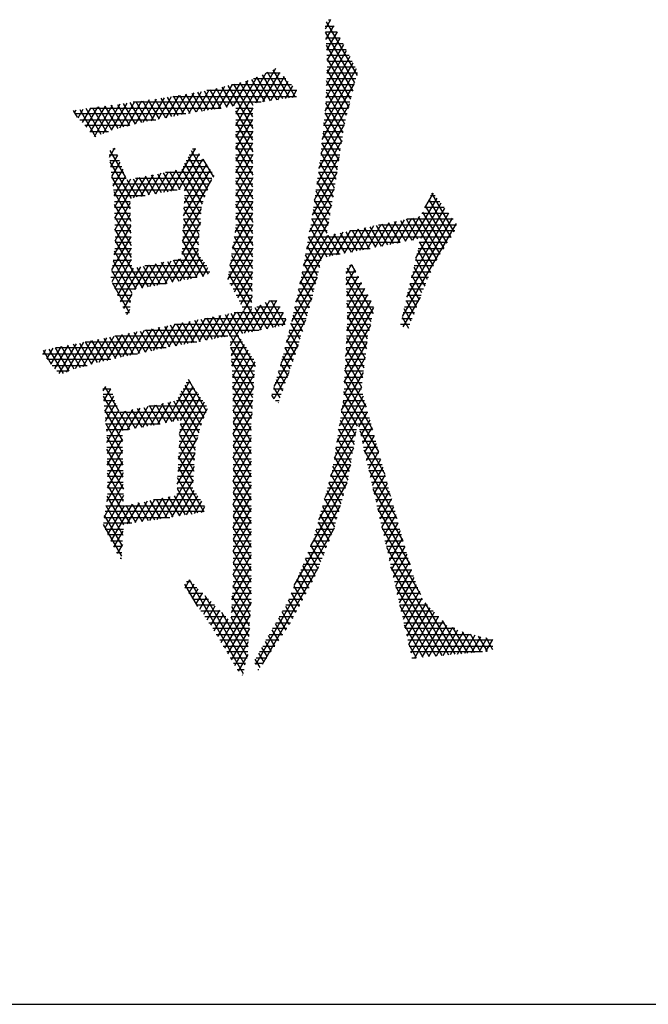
# Model space of a CAD drawing. Header units: millimetres. Extents: x 773 to 1664, y 340 to 970.
# Tile 3 of 60: x 1139 to 1147, y 340 to 353. Entities that reach past the tile are written whole.
import ezdxf

# ---------------------------------------------------------------- set-up
doc = ezdxf.new("R2010")
doc.units = ezdxf.units.MM
doc.header["$LTSCALE"] = 46.2
doc.layers.get('0').update_dxf_attribs({"linetype": 'CONTINUOUS'})
doc.layers.add('1', color=7, linetype='CONTINUOUS')

msp = doc.modelspace()

# ---------------------------------------------------------------- linework, layer by layer
at = {"linetype": 'Continuous'}
msp.add_line((772.801, 340.328), (1663.801, 340.328), dxfattribs=at)
at = {"layer": '1', "linetype": 'Continuous'}
for p, q in [((1143.097, 353.073), (1143.214, 353.073)), ((1143.17, 353.157), (1143.099, 353.035)), ((1143.108, 352.898), (1143.211, 353.077)), ((1143.112, 353.13), (1143.516, 352.43)), ((1143.174, 353.149), (1143.141, 353.149)), ((1143.253, 352.996), (1143.102, 352.996)), ((1143.484, 352.334), (1143.102, 352.996)), ((1143.253, 352.997), (1143.117, 352.761)), ((1143.107, 352.92), (1143.293, 352.92)), ((1143.332, 352.844), (1143.112, 352.844)), ((1143.113, 352.824), (1143.458, 352.227)), ((1143.337, 352.836), (1143.121, 352.462)), ((1143.126, 352.624), (1143.295, 352.917)), ((1143.114, 352.299), (1143.378, 352.756)), ((1143.117, 352.768), (1143.372, 352.768)), ((1143.412, 352.692), (1143.122, 352.692)), ((1143.097, 351.964), (1143.462, 352.596)), ((1143.42, 352.676), (1143.108, 352.136)), ((1143.431, 352.121), (1143.124, 352.652)), ((1143.127, 352.615), (1143.451, 352.615)), ((1141.934, 351.778), (1142.329, 352.464)), ((1142.449, 352.519), (1142.191, 352.071)), ((1142.279, 352.44), (1142.467, 352.113)), ((1142.287, 352.086), (1142.508, 352.468)), ((1142.328, 352.463), (1142.512, 352.463)), ((1142.548, 352.126), (1142.348, 352.472)), ((1142.418, 352.505), (1142.629, 352.138)), ((1143.503, 352.516), (1143.079, 351.78)), ((1143.121, 352.463), (1143.52, 352.463)), ((1143.122, 352.503), (1143.405, 352.014)), ((1143.491, 352.539), (1143.124, 352.539)), ((1141.71, 352.001), (1141.891, 352.313)), ((1141.993, 352.338), (1141.807, 352.017)), ((1141.832, 352.299), (1142.155, 351.74)), ((1141.879, 352.311), (1142.659, 352.311)), ((1141.905, 352.033), (1142.096, 352.364)), ((1142.155, 351.892), (1141.909, 352.318)), ((1142.209, 352.408), (1141.934, 351.931)), ((1141.986, 352.337), (1142.155, 352.044)), ((1142.225, 352.076), (1142.063, 352.356)), ((1142.14, 352.376), (1142.306, 352.089)), ((1142.586, 352.387), (1142.164, 352.387)), ((1142.387, 352.101), (1142.209, 352.408)), ((1142.563, 352.411), (1142.384, 352.101)), ((1142.48, 352.115), (1142.618, 352.354)), ((1142.709, 352.152), (1142.556, 352.418)), ((1142.673, 352.296), (1142.577, 352.13)), ((1143.06, 351.596), (1143.482, 352.326)), ((1143.115, 352.311), (1143.478, 352.311)), ((1143.378, 351.907), (1143.117, 352.361)), ((1143.497, 352.387), (1143.118, 352.387)), ((1141.192, 352.171), (1141.024, 351.88)), ((1141.124, 351.9), (1141.29, 352.187)), ((1141.201, 352.172), (1141.336, 351.939)), ((1141.388, 352.205), (1141.223, 351.92)), ((1141.417, 351.952), (1141.282, 352.186)), ((1141.321, 351.936), (1141.486, 352.222)), ((1141.361, 352.2), (1141.497, 351.965)), ((1141.584, 352.24), (1141.418, 351.952)), ((1141.577, 351.979), (1141.441, 352.214)), ((1141.515, 351.968), (1141.686, 352.263)), ((1141.521, 352.228), (1141.658, 351.992)), ((1142.728, 352.234), (1141.556, 352.234)), ((1141.738, 352.005), (1141.601, 352.243)), ((1141.788, 352.288), (1141.613, 351.984)), ((1141.678, 352.261), (1141.818, 352.019)), ((1141.898, 352.032), (1141.755, 352.28)), ((1142.673, 352.145), (1142.726, 352.237)), ((1143.111, 352.218), (1143.352, 351.801)), ((1143.459, 352.234), (1143.112, 352.234)), ((1140.09, 351.634), (1140.328, 352.045)), ((1140.423, 352.058), (1140.199, 351.67)), ((1140.473, 351.758), (1140.308, 352.043)), ((1140.314, 351.717), (1140.519, 352.071)), ((1140.39, 352.054), (1140.549, 351.777)), ((1140.614, 352.085), (1140.417, 351.743)), ((1140.626, 351.797), (1140.471, 352.065)), ((1140.521, 351.77), (1140.71, 352.098)), ((1140.553, 352.076), (1140.703, 351.816)), ((1142.263, 352.082), (1140.596, 352.082)), ((1140.806, 352.111), (1140.624, 351.797)), ((1140.782, 351.832), (1140.634, 352.087)), ((1140.716, 352.098), (1140.861, 351.848)), ((1140.726, 351.821), (1140.902, 352.125)), ((1140.94, 351.863), (1140.798, 352.11)), ((1140.999, 352.141), (1140.826, 351.841)), ((1140.879, 352.122), (1141.019, 351.879)), ((1140.925, 351.86), (1141.096, 352.156)), ((1141.098, 351.895), (1140.959, 352.134)), ((1141.04, 352.147), (1141.177, 351.91)), ((1141.111, 352.158), (1142.723, 352.158)), ((1141.256, 351.925), (1141.121, 352.16)), ((1143.416, 352.06), (1143.042, 351.412)), ((1143.422, 352.082), (1143.106, 352.082)), ((1143.332, 351.682), (1143.106, 352.075)), ((1143.109, 352.158), (1143.44, 352.158)), ((1139.871, 351.885), (1139.819, 351.976)), ((1139.85, 351.98), (1139.826, 351.938)), ((1141.283, 351.93), (1139.832, 351.93)), ((1139.878, 351.877), (1139.946, 351.993)), ((1139.9, 351.987), (1140.105, 351.632)), ((1140.041, 352.006), (1139.931, 351.816)), ((1140.177, 351.661), (1139.982, 351.998)), ((1139.984, 351.755), (1140.137, 352.019)), ((1140.232, 352.032), (1140.037, 351.694)), ((1140.039, 352.006), (1141.742, 352.006)), ((1140.064, 352.009), (1140.248, 351.69)), ((1140.32, 351.718), (1140.145, 352.02)), ((1140.227, 352.031), (1140.396, 351.738)), ((1142.155, 352.01), (1141.934, 351.626)), ((1141.934, 352.006), (1142.155, 352.006)), ((1142.155, 351.587), (1141.934, 351.971)), ((1142.155, 351.93), (1141.934, 351.93)), ((1143.384, 351.93), (1143.093, 351.93)), ((1143.095, 351.942), (1143.314, 351.562)), ((1143.101, 352.006), (1143.403, 352.006)), ((1139.899, 351.853), (1140.89, 351.853)), ((1141.934, 351.473), (1142.155, 351.857)), ((1141.934, 351.853), (1142.155, 351.853)), ((1141.934, 351.819), (1142.155, 351.435)), ((1143.017, 351.216), (1143.35, 351.793)), ((1143.295, 351.442), (1143.082, 351.812)), ((1143.086, 351.853), (1143.365, 351.853)), ((1140.549, 351.777), (1139.965, 351.777)), ((1140.031, 351.701), (1140.275, 351.701)), ((1142.155, 351.777), (1141.934, 351.777)), ((1142.155, 351.705), (1141.934, 351.321)), ((1141.934, 351.701), (1142.155, 351.701)), ((1142.155, 351.282), (1141.934, 351.666)), ((1143.069, 351.681), (1143.276, 351.322)), ((1143.071, 351.701), (1143.335, 351.701)), ((1143.347, 351.777), (1143.078, 351.777)), ((1142.155, 351.625), (1141.934, 351.625)), ((1141.934, 351.168), (1142.155, 351.552)), ((1141.934, 351.549), (1142.155, 351.549)), ((1143.317, 351.583), (1142.988, 351.013)), ((1143.258, 351.202), (1143.056, 351.551)), ((1143.056, 351.549), (1143.312, 351.549)), ((1143.323, 351.625), (1143.063, 351.625)), ((1140.283, 351.396), (1140.39, 351.396)), ((1140.287, 351.365), (1140.357, 351.486)), ((1140.501, 351.099), (1140.297, 351.453)), ((1140.362, 351.472), (1140.329, 351.472)), ((1141.089, 350.924), (1141.408, 351.477)), ((1141.456, 351.409), (1141.187, 350.942)), ((1141.328, 351.396), (1141.465, 351.396)), ((1141.598, 351.028), (1141.355, 351.448)), ((1141.411, 351.472), (1141.368, 351.472)), ((1141.934, 351.514), (1142.155, 351.13)), ((1142.155, 351.472), (1141.934, 351.472)), ((1142.155, 351.4), (1141.934, 351.016)), ((1141.934, 351.396), (1142.155, 351.396)), ((1143.041, 351.396), (1143.288, 351.396)), ((1143.043, 351.421), (1143.239, 351.081)), ((1143.3, 351.472), (1143.048, 351.472)), ((1140.419, 351.32), (1140.292, 351.32)), ((1140.294, 351.305), (1140.569, 350.829)), ((1140.391, 351.393), (1140.302, 351.239)), ((1140.318, 351.113), (1140.426, 351.301)), ((1141.554, 351.273), (1141.26, 350.764)), ((1141.267, 350.929), (1141.505, 351.341)), ((1141.528, 350.844), (1141.271, 351.289)), ((1141.52, 351.32), (1141.288, 351.32)), ((1141.313, 351.369), (1141.563, 350.936)), ((1141.505, 351.341), (1141.638, 351.112)), ((1142.155, 350.977), (1141.934, 351.361)), ((1142.155, 351.32), (1141.934, 351.32)), ((1142.959, 350.811), (1143.285, 351.375)), ((1143.221, 350.961), (1143.028, 351.295)), ((1143.276, 351.32), (1143.032, 351.32)), ((1140.302, 351.244), (1140.447, 351.244)), ((1140.475, 351.168), (1140.311, 351.168)), ((1140.46, 351.208), (1140.333, 350.988)), ((1140.958, 351.156), (1140.793, 350.87)), ((1140.892, 350.888), (1141.057, 351.175)), ((1140.913, 351.147), (1141.046, 350.916)), ((1141.157, 351.195), (1140.99, 350.906)), ((1141.126, 350.931), (1140.992, 351.163)), ((1141.627, 351.168), (1141.019, 351.168)), ((1141.071, 351.178), (1141.206, 350.946)), ((1141.48, 350.622), (1141.151, 351.193)), ((1141.23, 351.209), (1141.494, 350.752)), ((1141.248, 351.244), (1141.575, 351.244)), ((1141.253, 350.6), (1141.603, 351.205)), ((1141.934, 350.864), (1142.155, 351.248)), ((1141.934, 351.244), (1142.155, 351.244)), ((1141.934, 351.209), (1142.155, 350.825)), ((1142.155, 351.168), (1141.934, 351.168)), ((1143.252, 351.166), (1142.931, 350.609)), ((1143.253, 351.168), (1143.01, 351.168)), ((1143.011, 351.172), (1143.201, 350.843)), ((1143.021, 351.244), (1143.264, 351.244)), ((1140.561, 350.691), (1140.318, 351.111)), ((1140.32, 351.091), (1140.504, 351.091)), ((1141.593, 351.015), (1140.33, 351.015)), ((1140.348, 350.862), (1140.495, 351.115)), ((1140.562, 351.079), (1140.352, 350.716)), ((1140.355, 350.569), (1140.661, 351.098)), ((1140.648, 350.843), (1140.518, 351.07)), ((1140.76, 351.117), (1140.596, 350.834)), ((1140.597, 351.085), (1140.728, 350.858)), ((1140.628, 351.091), (1141.623, 351.091)), ((1140.808, 350.873), (1140.676, 351.101)), ((1140.695, 350.852), (1140.859, 351.137)), ((1140.755, 351.116), (1140.887, 350.887)), ((1140.967, 350.902), (1140.834, 351.132)), ((1141.616, 351.076), (1141.246, 350.435)), ((1141.646, 351.127), (1141.634, 351.106)), ((1142.155, 351.095), (1141.934, 350.711)), ((1141.934, 351.091), (1142.155, 351.091)), ((1142.155, 350.673), (1141.934, 351.057)), ((1142.155, 351.015), (1141.934, 351.015)), ((1143.229, 351.015), (1142.988, 351.015)), ((1143.18, 350.726), (1142.993, 351.05)), ((1142.999, 351.091), (1143.241, 351.091)), ((1140.339, 350.939), (1141.17, 350.939)), ((1140.342, 350.918), (1140.564, 350.532)), ((1141.268, 350.939), (1141.564, 350.939)), ((1141.934, 350.559), (1142.155, 350.943)), ((1141.934, 350.939), (1142.155, 350.939)), ((1141.934, 350.904), (1142.155, 350.52)), ((1142.894, 350.393), (1143.22, 350.958)), ((1142.976, 350.928), (1143.16, 350.609)), ((1142.978, 350.939), (1143.217, 350.939)), ((1144.505, 350.898), (1144.395, 350.706)), ((1144.78, 350.394), (1144.489, 350.898)), ((1140.754, 350.863), (1140.348, 350.863)), ((1140.351, 350.787), (1140.559, 350.787)), ((1140.559, 350.769), (1140.358, 350.421)), ((1141.261, 350.787), (1141.507, 350.787)), ((1141.536, 350.863), (1141.264, 350.863)), ((1141.264, 350.845), (1141.469, 350.489)), ((1142.155, 350.79), (1141.922, 350.386)), ((1142.155, 350.863), (1141.934, 350.863)), ((1141.934, 350.787), (1142.155, 350.787)), ((1142.956, 350.787), (1143.191, 350.787)), ((1143.14, 350.492), (1142.959, 350.805)), ((1143.204, 350.863), (1142.967, 350.863)), ((1144.24, 350.286), (1144.556, 350.833)), ((1144.606, 350.767), (1144.339, 350.305)), ((1144.435, 350.787), (1144.591, 350.787)), ((1144.449, 350.816), (1144.735, 350.32)), ((1144.532, 350.863), (1144.472, 350.863)), ((1140.568, 350.374), (1140.351, 350.748)), ((1140.56, 350.71), (1140.352, 350.71)), ((1140.354, 350.634), (1140.562, 350.634)), ((1141.239, 350.27), (1141.487, 350.699)), ((1141.255, 350.634), (1141.481, 350.634)), ((1141.487, 350.71), (1141.258, 350.71)), ((1141.458, 350.356), (1141.258, 350.703)), ((1141.891, 350.179), (1142.155, 350.638)), ((1142.155, 350.368), (1141.934, 350.752)), ((1142.155, 350.71), (1141.934, 350.71)), ((1141.934, 350.634), (1142.155, 350.634)), ((1143.183, 350.742), (1142.855, 350.174)), ((1142.934, 350.634), (1143.164, 350.634)), ((1142.941, 350.683), (1143.119, 350.375)), ((1143.178, 350.71), (1142.945, 350.71)), ((1144.706, 350.636), (1144.222, 349.797)), ((1144.28, 350.051), (1144.656, 350.702)), ((1144.359, 350.634), (1144.708, 350.634)), ((1144.368, 350.651), (1144.643, 350.174)), ((1144.649, 350.71), (1144.397, 350.71)), ((1144.689, 350.247), (1144.408, 350.733)), ((1140.355, 350.59), (1140.571, 350.216)), ((1140.564, 350.558), (1140.355, 350.558)), ((1140.361, 350.274), (1140.562, 350.622)), ((1141.472, 350.521), (1141.232, 350.106)), ((1141.475, 350.558), (1141.251, 350.558)), ((1141.252, 350.561), (1141.447, 350.223)), ((1141.934, 350.599), (1142.155, 350.215)), ((1142.155, 350.558), (1141.934, 350.558)), ((1142.817, 349.954), (1143.145, 350.523)), ((1143.151, 350.558), (1142.923, 350.558)), ((1143.2, 350.082), (1142.924, 350.561)), ((1143.929, 350.51), (1143.744, 350.189)), ((1143.843, 350.208), (1144.029, 350.53)), ((1143.922, 350.508), (1144.07, 350.252)), ((1144.129, 350.551), (1143.942, 350.228)), ((1144.149, 350.268), (1144.001, 350.525)), ((1144.042, 350.247), (1144.229, 350.571)), ((1144.079, 350.541), (1144.228, 350.283)), ((1144.804, 350.5), (1144.104, 349.288)), ((1144.329, 350.592), (1144.141, 350.266)), ((1144.307, 350.299), (1144.158, 350.557)), ((1144.163, 349.542), (1144.757, 350.571)), ((1144.766, 350.558), (1144.164, 350.558)), ((1144.237, 350.573), (1144.552, 350.027)), ((1144.598, 350.101), (1144.316, 350.589)), ((1140.565, 350.475), (1140.346, 350.095)), ((1140.357, 350.482), (1140.565, 350.482)), ((1140.574, 350.057), (1140.358, 350.432)), ((1140.567, 350.406), (1140.359, 350.406)), ((1141.58, 349.841), (1141.245, 350.419)), ((1141.462, 350.406), (1141.245, 350.406)), ((1141.248, 350.482), (1141.468, 350.482)), ((1142.155, 350.485), (1141.859, 349.973)), ((1142.155, 350.406), (1141.925, 350.406)), ((1142.155, 350.064), (1141.932, 350.45)), ((1141.934, 350.482), (1142.155, 350.482)), ((1143.125, 350.406), (1142.896, 350.406)), ((1142.903, 350.444), (1143.121, 350.067)), ((1142.91, 350.482), (1143.138, 350.482)), ((1143.33, 350.387), (1143.149, 350.072)), ((1143.248, 350.092), (1143.43, 350.407)), ((1143.293, 350.379), (1143.437, 350.129)), ((1143.53, 350.428), (1143.347, 350.111)), ((1143.516, 350.144), (1143.371, 350.395)), ((1144.788, 350.406), (1143.421, 350.406)), ((1143.446, 350.13), (1143.63, 350.448)), ((1143.45, 350.412), (1143.595, 350.16)), ((1143.674, 350.175), (1143.529, 350.428)), ((1143.73, 350.469), (1143.546, 350.15)), ((1143.607, 350.444), (1143.754, 350.191)), ((1143.645, 350.169), (1143.83, 350.489)), ((1143.833, 350.206), (1143.686, 350.46)), ((1143.765, 350.476), (1143.912, 350.222)), ((1143.793, 350.482), (1144.811, 350.482)), ((1143.991, 350.237), (1143.843, 350.492)), ((1140.32, 349.898), (1140.569, 350.328)), ((1140.36, 350.329), (1140.569, 350.329)), ((1140.361, 350.274), (1140.716, 349.66)), ((1140.57, 350.253), (1140.362, 350.253)), ((1141.106, 349.735), (1141.457, 350.343)), ((1141.449, 350.253), (1141.238, 350.253)), ((1141.239, 350.277), (1141.508, 349.812)), ((1141.242, 350.329), (1141.456, 350.329)), ((1141.831, 349.771), (1142.155, 350.333)), ((1142.155, 350.253), (1141.902, 350.253)), ((1141.913, 350.33), (1142.152, 349.916)), ((1141.913, 350.329), (1142.155, 350.329)), ((1142.716, 349.476), (1143.231, 350.367)), ((1143.131, 350.346), (1142.766, 349.715)), ((1144.074, 350.253), (1142.869, 350.253)), ((1143.051, 350.036), (1142.882, 350.328)), ((1142.883, 350.329), (1144.74, 350.329)), ((1143.135, 350.347), (1143.279, 350.098)), ((1143.358, 350.113), (1143.214, 350.363)), ((1144.693, 350.253), (1144.327, 350.253)), ((1144.509, 349.949), (1144.329, 350.261)), ((1140.572, 350.181), (1140.318, 349.742)), ((1140.637, 349.645), (1140.351, 350.139)), ((1140.356, 350.177), (1140.572, 350.177)), ((1141.442, 350.164), (1141.205, 349.754)), ((1141.429, 349.797), (1141.233, 350.135)), ((1141.235, 350.177), (1141.443, 350.177)), ((1142.155, 350.181), (1141.873, 349.691)), ((1141.89, 350.177), (1142.155, 350.177)), ((1142.149, 349.768), (1141.895, 350.209)), ((1142.856, 350.177), (1143.685, 350.177)), ((1142.862, 350.211), (1143.024, 349.929)), ((1144.304, 350.152), (1144.472, 349.861)), ((1144.31, 350.177), (1144.645, 350.177)), ((1140.335, 350.014), (1140.579, 349.593)), ((1140.336, 350.025), (1140.575, 350.025)), ((1140.573, 350.101), (1140.346, 350.101)), ((1140.356, 349.655), (1140.575, 350.035)), ((1140.993, 349.997), (1140.809, 349.678)), ((1140.908, 349.697), (1141.093, 350.017)), ((1141.112, 349.736), (1140.964, 349.992)), ((1141.192, 350.037), (1141.007, 349.716)), ((1141.043, 350.007), (1141.191, 349.751)), ((1141.27, 349.766), (1141.122, 350.023)), ((1141.13, 350.025), (1141.504, 350.025)), ((1141.201, 350.039), (1141.35, 349.782)), ((1141.451, 350.101), (1141.232, 350.101)), ((1141.304, 349.773), (1141.474, 350.068)), ((1141.522, 349.999), (1141.403, 349.792)), ((1141.867, 350.025), (1142.154, 350.025)), ((1141.877, 350.088), (1142.147, 349.621)), ((1142.155, 350.101), (1141.879, 350.101)), ((1141.915, 349.612), (1142.154, 350.026)), ((1142.829, 350.025), (1143.048, 350.025)), ((1142.998, 349.822), (1142.841, 350.094)), ((1143.295, 350.101), (1142.842, 350.101)), ((1144.274, 350.025), (1144.55, 350.025)), ((1144.434, 349.773), (1144.279, 350.043)), ((1144.598, 350.101), (1144.292, 350.101)), ((1140.316, 349.872), (1141.595, 349.872)), ((1140.562, 349.468), (1140.319, 349.89)), ((1140.577, 349.948), (1140.326, 349.948)), ((1140.595, 349.918), (1140.393, 349.568)), ((1140.431, 349.481), (1140.695, 349.938)), ((1140.794, 349.957), (1140.611, 349.64)), ((1140.795, 349.675), (1140.649, 349.928)), ((1140.71, 349.659), (1140.894, 349.977)), ((1140.728, 349.944), (1140.874, 349.69)), ((1141.557, 349.948), (1140.749, 349.948)), ((1140.953, 349.706), (1140.807, 349.96)), ((1140.886, 349.976), (1141.033, 349.721)), ((1141.502, 349.811), (1141.57, 349.929)), ((1141.844, 349.872), (1142.151, 349.872)), ((1142.153, 349.948), (1141.856, 349.948)), ((1142.144, 349.473), (1141.858, 349.967)), ((1142.151, 349.869), (1141.957, 349.532)), ((1142.946, 349.608), (1142.798, 349.864)), ((1142.8, 349.872), (1143.01, 349.872)), ((1143.029, 349.948), (1142.816, 349.948)), ((1142.821, 349.977), (1142.972, 349.715)), ((1143.369, 349.872), (1143.497, 349.872)), ((1143.439, 349.965), (1143.37, 349.846)), ((1143.374, 349.701), (1143.486, 349.894)), ((1143.38, 349.923), (1143.723, 349.329)), ((1143.457, 349.948), (1143.416, 349.948)), ((1143.499, 349.87), (1143.442, 349.967)), ((1144.239, 349.872), (1144.476, 349.872)), ((1144.253, 349.934), (1144.397, 349.686)), ((1144.509, 349.948), (1144.257, 349.948)), ((1141.426, 349.796), (1140.306, 349.796)), ((1140.322, 349.733), (1140.546, 349.344)), ((1142.15, 349.796), (1141.833, 349.796)), ((1141.84, 349.847), (1142.263, 349.115)), ((1142.994, 349.804), (1142.658, 349.223)), ((1142.774, 349.753), (1142.919, 349.501)), ((1142.992, 349.796), (1142.784, 349.796)), ((1143.537, 349.796), (1143.371, 349.796)), ((1143.698, 349.22), (1143.372, 349.785)), ((1143.528, 349.814), (1143.378, 349.555)), ((1143.383, 349.41), (1143.57, 349.735)), ((1144.444, 349.796), (1144.221, 349.796)), ((1144.36, 349.598), (1144.228, 349.826)), ((1140.327, 349.72), (1141.028, 349.72)), ((1140.631, 349.644), (1140.361, 349.644)), ((1141.858, 349.72), (1142.148, 349.72)), ((1142.147, 349.644), (1141.898, 349.644)), ((1141.999, 349.452), (1142.148, 349.711)), ((1142.892, 349.397), (1142.751, 349.641)), ((1142.954, 349.644), (1142.752, 349.644)), ((1142.768, 349.72), (1142.973, 349.72)), ((1143.374, 349.72), (1143.577, 349.72)), ((1143.617, 349.644), (1143.376, 349.644)), ((1143.376, 349.625), (1143.673, 349.11)), ((1143.612, 349.655), (1143.387, 349.265)), ((1144.29, 349.414), (1144.178, 349.608)), ((1144.379, 349.644), (1144.186, 349.644)), ((1144.203, 349.717), (1144.325, 349.506)), ((1144.204, 349.72), (1144.412, 349.72)), ((1140.394, 349.567), (1140.575, 349.567)), ((1140.566, 349.491), (1140.427, 349.491)), ((1140.577, 349.581), (1140.469, 349.394)), ((1141.938, 349.567), (1142.146, 349.567)), ((1142.144, 349.491), (1141.978, 349.491)), ((1142.145, 349.554), (1142.04, 349.372)), ((1142.143, 349.092), (1142.377, 349.497)), ((1142.466, 349.499), (1142.242, 349.111)), ((1142.47, 349.491), (1142.364, 349.491)), ((1142.39, 349.504), (1142.573, 349.186)), ((1142.593, 348.957), (1142.929, 349.539)), ((1142.917, 349.491), (1142.72, 349.491)), ((1142.727, 349.529), (1142.861, 349.297)), ((1142.736, 349.567), (1142.936, 349.567)), ((1143.695, 349.495), (1143.373, 348.936)), ((1143.378, 349.567), (1143.657, 349.567)), ((1143.697, 349.491), (1143.38, 349.491)), ((1143.381, 349.102), (1143.654, 349.575)), ((1144.115, 349.154), (1144.339, 349.542)), ((1144.319, 349.491), (1144.151, 349.491)), ((1144.153, 349.499), (1144.255, 349.322)), ((1144.169, 349.567), (1144.348, 349.567)), ((1140.46, 349.415), (1140.556, 349.415)), ((1140.513, 349.317), (1140.552, 349.385)), ((1141.748, 349.019), (1141.936, 349.343)), ((1142.035, 349.363), (1141.847, 349.037)), ((1141.864, 348.914), (1142.142, 349.396)), ((1141.953, 349.347), (1142.104, 349.085)), ((1142.018, 349.415), (1142.143, 349.415)), ((1142.183, 349.1), (1142.032, 349.362)), ((1142.254, 349.438), (1142.044, 349.073)), ((1142.342, 349.13), (1142.184, 349.404)), ((1142.208, 349.415), (1142.511, 349.415)), ((1142.253, 349.437), (1142.421, 349.145)), ((1142.5, 349.16), (1142.321, 349.47)), ((1142.341, 349.13), (1142.508, 349.42)), ((1142.831, 349.197), (1142.704, 349.417)), ((1142.704, 349.415), (1142.897, 349.415)), ((1143.364, 348.769), (1143.732, 349.407)), ((1143.652, 348.995), (1143.381, 349.464)), ((1143.382, 349.415), (1143.73, 349.415)), ((1144.22, 349.23), (1144.128, 349.39)), ((1144.133, 349.415), (1144.291, 349.415)), ((1140.546, 349.339), (1140.498, 349.339)), ((1141.156, 348.908), (1141.34, 349.227)), ((1141.44, 349.246), (1141.255, 348.926)), ((1141.32, 349.223), (1141.468, 348.966)), ((1141.354, 348.945), (1141.539, 349.265)), ((1141.548, 348.981), (1141.399, 349.238)), ((1141.638, 349.285), (1141.452, 348.963)), ((1141.478, 349.254), (1141.627, 348.996)), ((1141.525, 349.263), (1142.585, 349.263)), ((1141.551, 348.982), (1141.737, 349.304)), ((1141.707, 349.011), (1141.557, 349.269)), ((1141.637, 349.285), (1141.786, 349.026)), ((1141.837, 349.324), (1141.65, 349)), ((1142.174, 348.506), (1141.716, 349.3)), ((1141.795, 349.316), (1142.186, 348.637)), ((1142.025, 349.07), (1141.874, 349.331)), ((1142.551, 349.339), (1141.913, 349.339)), ((1142.55, 349.341), (1142.439, 349.149)), ((1142.844, 349.24), (1142.52, 348.678)), ((1142.538, 349.167), (1142.588, 349.254)), ((1142.668, 349.263), (1142.851, 349.263)), ((1142.679, 349.308), (1142.801, 349.096)), ((1142.874, 349.339), (1142.687, 349.339)), ((1143.726, 349.339), (1143.385, 349.339)), ((1143.386, 349.304), (1143.636, 348.87)), ((1143.387, 349.263), (1143.708, 349.263)), ((1144.098, 349.263), (1144.233, 349.263)), ((1144.102, 349.281), (1144.186, 349.137)), ((1144.262, 349.339), (1144.116, 349.339)), ((1140.646, 349.09), (1140.457, 348.764)), ((1140.558, 348.786), (1140.745, 349.11)), ((1140.844, 349.129), (1140.658, 348.807)), ((1140.688, 349.099), (1140.835, 348.843)), ((1140.747, 349.11), (1142.238, 349.11)), ((1140.758, 348.827), (1140.943, 349.149)), ((1140.914, 348.859), (1140.767, 349.114)), ((1140.846, 349.13), (1140.993, 348.875)), ((1141.043, 349.168), (1140.858, 348.847)), ((1141.072, 348.891), (1140.925, 349.145)), ((1140.957, 348.868), (1141.142, 349.188)), ((1141.004, 349.161), (1141.151, 348.907)), ((1141.241, 349.207), (1141.057, 348.888)), ((1141.23, 348.921), (1141.083, 349.176)), ((1142.574, 349.186), (1141.136, 349.186)), ((1141.162, 349.192), (1141.31, 348.936)), ((1141.389, 348.951), (1141.241, 349.207)), ((1142.627, 349.094), (1142.741, 348.896)), ((1142.631, 349.11), (1142.805, 349.11)), ((1142.828, 349.186), (1142.649, 349.186)), ((1142.771, 348.996), (1142.653, 349.201)), ((1143.689, 349.178), (1143.356, 348.603)), ((1143.381, 349.11), (1143.673, 349.11)), ((1143.62, 348.745), (1143.383, 349.155)), ((1143.691, 349.186), (1143.385, 349.186)), ((1144.204, 349.186), (1144.08, 349.186)), ((1140.05, 348.974), (1139.839, 348.608)), ((1139.945, 348.638), (1140.15, 348.993)), ((1140.132, 348.689), (1139.976, 348.959)), ((1140.249, 349.013), (1140.05, 348.669)), ((1140.055, 348.975), (1140.21, 348.707)), ((1140.288, 348.725), (1140.135, 348.99)), ((1140.153, 348.694), (1140.348, 349.032)), ((1140.214, 349.006), (1140.365, 348.743)), ((1140.447, 349.051), (1140.254, 348.717)), ((1140.443, 348.761), (1140.293, 349.021)), ((1140.356, 348.741), (1140.547, 349.071)), ((1141.831, 349.034), (1140.359, 349.034)), ((1140.372, 349.037), (1140.521, 348.779)), ((1140.599, 348.795), (1140.451, 349.052)), ((1140.53, 349.068), (1140.678, 348.811)), ((1140.757, 348.827), (1140.609, 349.083)), ((1141.974, 349.034), (1141.856, 349.034)), ((1141.999, 348.995), (1141.874, 348.779)), ((1142.71, 348.796), (1142.6, 348.987)), ((1142.783, 349.034), (1142.612, 349.034)), ((1143.376, 349.015), (1143.604, 348.62)), ((1143.656, 349.034), (1143.377, 349.034)), ((1139.455, 348.857), (1139.421, 348.798)), ((1139.423, 348.851), (1139.528, 348.668)), ((1139.473, 348.736), (1139.554, 348.876)), ((1139.687, 348.546), (1139.502, 348.866)), ((1139.653, 348.896), (1139.525, 348.673)), ((1139.576, 348.61), (1139.753, 348.915)), ((1139.581, 348.882), (1139.756, 348.579)), ((1141.025, 348.882), (1139.582, 348.882)), ((1139.852, 348.935), (1139.628, 348.547)), ((1139.829, 348.605), (1139.66, 348.897)), ((1139.726, 348.564), (1139.951, 348.954)), ((1139.739, 348.913), (1139.904, 348.626)), ((1139.98, 348.648), (1139.818, 348.928)), ((1139.897, 348.944), (1140.055, 348.67)), ((1139.97, 348.958), (1141.425, 348.958)), ((1141.861, 348.958), (1142.023, 348.958)), ((1141.866, 348.887), (1142.166, 348.368)), ((1142.072, 348.882), (1141.866, 348.882)), ((1141.884, 348.643), (1142.045, 348.923)), ((1142.091, 348.851), (1141.891, 348.503)), ((1142.433, 348.376), (1142.749, 348.923)), ((1142.737, 348.882), (1142.574, 348.882)), ((1142.574, 348.88), (1142.677, 348.702)), ((1142.593, 348.958), (1142.76, 348.958)), ((1143.348, 348.436), (1143.646, 348.952)), ((1143.637, 348.882), (1143.37, 348.882)), ((1143.588, 348.495), (1143.37, 348.874)), ((1143.374, 348.958), (1143.647, 348.958)), ((1139.415, 348.805), (1140.652, 348.805)), ((1140.307, 348.729), (1139.478, 348.729)), ((1141.872, 348.805), (1142.12, 348.805)), ((1142.167, 348.729), (1141.877, 348.729)), ((1142.157, 348.23), (1141.879, 348.713)), ((1141.893, 348.355), (1142.138, 348.778)), ((1142.687, 348.729), (1142.534, 348.729)), ((1142.644, 348.607), (1142.547, 348.774)), ((1142.556, 348.805), (1142.714, 348.805)), ((1143.621, 348.757), (1143.34, 348.27)), ((1143.363, 348.734), (1143.573, 348.37)), ((1143.618, 348.729), (1143.363, 348.729)), ((1143.366, 348.805), (1143.628, 348.805)), ((1139.541, 348.653), (1139.997, 348.653)), ((1139.752, 348.577), (1139.603, 348.577)), ((1141.883, 348.653), (1142.191, 348.653)), ((1142.179, 348.577), (1141.888, 348.577)), ((1142.18, 348.699), (1141.896, 348.207)), ((1142.633, 348.577), (1142.491, 348.577)), ((1142.513, 348.653), (1142.66, 348.653)), ((1142.518, 348.672), (1142.61, 348.512)), ((1143.599, 348.577), (1143.355, 348.577)), ((1143.636, 348.107), (1143.356, 348.593)), ((1143.359, 348.653), (1143.608, 348.653)), ((1141.33, 348.447), (1141.017, 347.904)), ((1141.554, 348.055), (1141.316, 348.467)), ((1141.89, 348.541), (1142.149, 348.093)), ((1141.891, 348.501), (1142.174, 348.501)), ((1141.898, 348.059), (1142.176, 348.541)), ((1142.627, 348.559), (1142.429, 348.217)), ((1142.46, 348.468), (1142.544, 348.323)), ((1142.469, 348.501), (1142.606, 348.501)), ((1142.577, 348.417), (1142.489, 348.57)), ((1143.313, 348.07), (1143.597, 348.562)), ((1143.349, 348.452), (1143.716, 347.817)), ((1143.351, 348.501), (1143.589, 348.501)), ((1140.2, 348.348), (1140.304, 348.348)), ((1140.235, 348.378), (1140.202, 348.322)), ((1140.214, 348.19), (1140.305, 348.347)), ((1140.226, 348.374), (1140.409, 348.058)), ((1141.115, 347.922), (1141.379, 348.378)), ((1141.246, 348.348), (1141.4, 348.348)), ((1141.271, 348.393), (1141.515, 347.97)), ((1141.346, 348.424), (1141.288, 348.424)), ((1142.169, 348.424), (1141.892, 348.424)), ((1142.14, 347.955), (1141.893, 348.384)), ((1141.893, 348.348), (1142.164, 348.348)), ((1142.166, 348.37), (1141.901, 347.911)), ((1142.425, 348.348), (1142.553, 348.348)), ((1142.511, 348.228), (1142.431, 348.366)), ((1142.58, 348.424), (1142.447, 348.424)), ((1143.572, 348.367), (1143.281, 347.862)), ((1143.344, 348.348), (1143.57, 348.348)), ((1143.579, 348.424), (1143.348, 348.424)), ((1140.332, 348.272), (1140.207, 348.272)), ((1140.468, 347.803), (1140.208, 348.252)), ((1140.213, 348.196), (1140.359, 348.196)), ((1140.339, 348.253), (1140.225, 348.057)), ((1141.16, 348.196), (1141.506, 348.196)), ((1141.184, 348.239), (1141.453, 347.773)), ((1141.202, 347.767), (1141.475, 348.24)), ((1141.453, 348.272), (1141.203, 348.272)), ((1141.427, 348.309), (1141.21, 347.933)), ((1141.484, 347.871), (1141.228, 348.316)), ((1142.16, 348.272), (1141.895, 348.272)), ((1141.895, 348.227), (1142.136, 347.81)), ((1141.896, 348.196), (1142.155, 348.196)), ((1141.901, 347.759), (1142.155, 348.199)), ((1142.401, 348.265), (1142.429, 348.217)), ((1142.526, 348.272), (1142.404, 348.272)), ((1142.452, 348.196), (1142.499, 348.196)), ((1143.249, 347.654), (1143.596, 348.255)), ((1143.332, 348.196), (1143.612, 348.196)), ((1143.591, 348.272), (1143.34, 348.272)), ((1143.796, 347.526), (1143.342, 348.312)), ((1140.387, 348.12), (1140.22, 348.12)), ((1140.224, 348.073), (1140.456, 347.671)), ((1140.237, 347.925), (1140.372, 348.159)), ((1140.406, 348.065), (1140.248, 347.792)), ((1140.589, 348.077), (1140.256, 347.5)), ((1140.524, 347.813), (1140.688, 348.097)), ((1140.575, 348.074), (1140.707, 347.847)), ((1140.788, 348.117), (1140.623, 347.831)), ((1140.786, 347.861), (1140.654, 348.09)), ((1140.721, 347.849), (1140.887, 348.137)), ((1140.733, 348.106), (1140.866, 347.876)), ((1141.551, 348.12), (1140.802, 348.12)), ((1140.945, 347.891), (1140.812, 348.122)), ((1140.987, 348.157), (1140.82, 347.868)), ((1140.891, 348.138), (1141.025, 347.905)), ((1140.918, 347.886), (1141.086, 348.177)), ((1141.104, 347.92), (1140.97, 348.153)), ((1141.049, 348.169), (1141.184, 347.935)), ((1141.422, 347.674), (1141.127, 348.185)), ((1141.186, 347.435), (1141.564, 348.089)), ((1141.523, 348.172), (1141.194, 347.601)), ((1142.15, 348.12), (1141.897, 348.12)), ((1142.136, 347.658), (1141.898, 348.07)), ((1142.487, 348.164), (1142.49, 348.169)), ((1143.624, 348.152), (1143.217, 347.446)), ((1143.495, 347.742), (1143.311, 348.06)), ((1143.633, 348.12), (1143.321, 348.12)), ((1143.33, 348.181), (1143.515, 347.859)), ((1140.226, 348.043), (1140.414, 348.043)), ((1141.515, 347.967), (1140.233, 347.967)), ((1140.253, 347.648), (1140.489, 348.057)), ((1140.418, 348.043), (1140.548, 347.817)), ((1140.422, 348.043), (1141.547, 348.043)), ((1140.627, 347.832), (1140.496, 348.058)), ((1141.898, 348.043), (1142.146, 348.043)), ((1142.141, 347.967), (1141.9, 347.967)), ((1142.145, 348.028), (1141.901, 347.606)), ((1143.293, 347.94), (1143.475, 347.624)), ((1143.675, 347.967), (1143.297, 347.967)), ((1143.309, 348.043), (1143.654, 348.043)), ((1143.538, 347.851), (1143.652, 348.049)), ((1143.681, 347.945), (1143.563, 347.742)), ((1140.459, 347.513), (1140.239, 347.894)), ((1140.24, 347.891), (1140.948, 347.891)), ((1140.535, 347.815), (1140.246, 347.815)), ((1141.467, 347.815), (1141.204, 347.815)), ((1141.208, 347.893), (1141.406, 347.55)), ((1141.208, 347.891), (1141.491, 347.891)), ((1141.901, 347.912), (1142.136, 347.506)), ((1141.901, 347.891), (1142.136, 347.891)), ((1141.901, 347.454), (1142.136, 347.86)), ((1142.136, 347.815), (1141.901, 347.815)), ((1143.455, 347.506), (1143.274, 347.82)), ((1143.508, 347.815), (1143.274, 347.815)), ((1143.285, 347.891), (1143.521, 347.891)), ((1143.529, 347.891), (1143.696, 347.891)), ((1143.717, 347.815), (1143.547, 347.815)), ((1143.588, 347.633), (1143.709, 347.842)), ((1140.252, 347.739), (1140.455, 347.739)), ((1140.252, 347.72), (1140.462, 347.355)), ((1140.258, 347.352), (1140.456, 347.694)), ((1141.434, 347.713), (1141.179, 347.27)), ((1141.2, 347.739), (1141.443, 347.739)), ((1141.397, 347.413), (1141.201, 347.752)), ((1142.136, 347.353), (1141.901, 347.76)), ((1141.901, 347.739), (1142.136, 347.739)), ((1142.136, 347.708), (1141.901, 347.301)), ((1143.173, 347.219), (1143.504, 347.791)), ((1143.256, 347.699), (1143.435, 347.388)), ((1143.262, 347.739), (1143.495, 347.739)), ((1143.55, 347.799), (1143.875, 347.236)), ((1143.564, 347.739), (1143.737, 347.739)), ((1143.737, 347.739), (1143.613, 347.524)), ((1140.456, 347.662), (1140.253, 347.662)), ((1140.254, 347.586), (1140.458, 347.586)), ((1140.466, 347.197), (1140.255, 347.562)), ((1141.193, 347.586), (1141.408, 347.586)), ((1141.195, 347.611), (1141.388, 347.276)), ((1141.419, 347.662), (1141.197, 347.662)), ((1142.136, 347.662), (1141.901, 347.662)), ((1141.901, 347.607), (1142.136, 347.201)), ((1141.901, 347.586), (1142.136, 347.586)), ((1141.901, 347.149), (1142.136, 347.555)), ((1143.467, 347.575), (1143.094, 346.929)), ((1143.415, 347.271), (1143.237, 347.579)), ((1143.238, 347.586), (1143.469, 347.586)), ((1143.482, 347.662), (1143.25, 347.662)), ((1143.758, 347.662), (1143.581, 347.662)), ((1143.599, 347.586), (1143.779, 347.586)), ((1143.638, 347.414), (1143.766, 347.635)), ((1140.459, 347.51), (1140.256, 347.51)), ((1140.257, 347.434), (1140.461, 347.434)), ((1140.459, 347.547), (1140.261, 347.204)), ((1141.171, 347.104), (1141.403, 347.506)), ((1141.186, 347.434), (1141.398, 347.434)), ((1141.379, 347.139), (1141.188, 347.47)), ((1141.403, 347.51), (1141.19, 347.51)), ((1142.136, 347.51), (1141.901, 347.51)), ((1142.136, 347.048), (1141.901, 347.455)), ((1141.901, 347.434), (1142.136, 347.434)), ((1143.215, 347.434), (1143.443, 347.434)), ((1143.219, 347.459), (1143.392, 347.159)), ((1143.456, 347.51), (1143.227, 347.51)), ((1143.955, 346.946), (1143.608, 347.547)), ((1143.8, 347.51), (1143.616, 347.51)), ((1143.634, 347.434), (1143.821, 347.434)), ((1143.794, 347.532), (1143.663, 347.305)), ((1143.688, 347.196), (1143.823, 347.429)), ((1140.257, 347.405), (1140.469, 347.039)), ((1140.462, 347.358), (1140.258, 347.358)), ((1140.263, 347.056), (1140.462, 347.4)), ((1141.392, 347.334), (1141.003, 346.661)), ((1141.181, 347.329), (1141.518, 346.746)), ((1141.393, 347.358), (1141.183, 347.358)), ((1142.136, 347.403), (1141.901, 346.996)), ((1142.136, 347.358), (1141.901, 347.358)), ((1141.901, 347.302), (1142.136, 346.896)), ((1143.015, 346.639), (1143.431, 347.359)), ((1143.363, 347.056), (1143.2, 347.339)), ((1143.43, 347.358), (1143.203, 347.358)), ((1143.842, 347.358), (1143.651, 347.358)), ((1143.666, 347.294), (1144.034, 346.656)), ((1143.851, 347.325), (1143.713, 347.087)), ((1140.465, 347.252), (1140.248, 346.877)), ((1140.26, 347.281), (1140.464, 347.281)), ((1140.472, 346.881), (1140.26, 347.248)), ((1140.465, 347.205), (1140.261, 347.205)), ((1141.1, 346.676), (1141.381, 347.162)), ((1141.44, 346.728), (1141.175, 347.188)), ((1141.383, 347.205), (1141.176, 347.205)), ((1141.179, 347.281), (1141.388, 347.281)), ((1141.901, 347.281), (1142.136, 347.281)), ((1141.901, 346.844), (1142.136, 347.251)), ((1142.136, 347.205), (1141.901, 347.205)), ((1143.404, 347.205), (1143.17, 347.205)), ((1143.176, 347.228), (1143.334, 346.954)), ((1143.191, 347.281), (1143.417, 347.281)), ((1143.669, 347.281), (1143.863, 347.281)), ((1143.884, 347.205), (1143.686, 347.205)), ((1143.738, 346.978), (1143.879, 347.222)), ((1140.22, 346.677), (1140.467, 347.105)), ((1140.262, 347.129), (1140.467, 347.129)), ((1140.263, 347.091), (1140.551, 346.592)), ((1140.469, 347.053), (1140.264, 347.053)), ((1141.373, 347.053), (1141.168, 347.053)), ((1141.168, 347.047), (1141.359, 346.716)), ((1141.172, 347.129), (1141.378, 347.129)), ((1142.136, 346.743), (1141.901, 347.15)), ((1141.901, 347.129), (1142.136, 347.129)), ((1142.136, 347.098), (1141.901, 346.692)), ((1142.136, 347.053), (1141.901, 347.053)), ((1143.381, 347.122), (1142.912, 346.309)), ((1143.362, 347.053), (1143.128, 347.053)), ((1143.306, 346.851), (1143.148, 347.125)), ((1143.149, 347.129), (1143.383, 347.129)), ((1143.704, 347.129), (1143.905, 347.129)), ((1143.925, 347.053), (1143.721, 347.053)), ((1144.114, 346.365), (1143.724, 347.041)), ((1143.907, 347.119), (1143.763, 346.869)), ((1140.47, 346.958), (1140.225, 346.532)), ((1140.473, 346.575), (1140.258, 346.948)), ((1140.261, 346.977), (1140.47, 346.977)), ((1140.979, 346.924), (1140.81, 346.632)), ((1140.897, 346.908), (1141.036, 346.666)), ((1140.907, 346.646), (1141.079, 346.944)), ((1141.117, 346.679), (1140.976, 346.923)), ((1141.054, 346.939), (1141.198, 346.691)), ((1141.279, 346.704), (1141.133, 346.955)), ((1141.165, 346.977), (1141.421, 346.977)), ((1141.388, 347.023), (1141.196, 346.691)), ((1141.293, 346.706), (1141.437, 346.954)), ((1141.901, 346.998), (1142.136, 346.591)), ((1141.901, 346.977), (1142.136, 346.977)), ((1141.901, 346.539), (1142.136, 346.946)), ((1143.248, 346.646), (1143.091, 346.918)), ((1143.107, 346.977), (1143.341, 346.977)), ((1143.119, 347.021), (1143.277, 346.749)), ((1143.739, 346.977), (1143.946, 346.977)), ((1143.788, 346.76), (1143.936, 347.015)), ((1143.964, 346.912), (1143.813, 346.651)), ((1140.241, 346.825), (1140.463, 346.439)), ((1140.241, 346.824), (1140.473, 346.824)), ((1140.472, 346.9), (1140.251, 346.9)), ((1140.265, 346.449), (1140.481, 346.823)), ((1140.581, 346.844), (1140.305, 346.367)), ((1140.485, 346.824), (1141.525, 346.824)), ((1140.632, 346.604), (1140.503, 346.828)), ((1140.52, 346.587), (1140.68, 346.864)), ((1140.582, 346.844), (1140.713, 346.617)), ((1140.78, 346.884), (1140.617, 346.602)), ((1140.794, 346.629), (1140.66, 346.86)), ((1140.714, 346.617), (1140.88, 346.904)), ((1140.739, 346.876), (1140.875, 346.641)), ((1140.955, 346.654), (1140.818, 346.892)), ((1141.474, 346.9), (1140.862, 346.9)), ((1141.485, 346.885), (1141.39, 346.721)), ((1141.486, 346.735), (1141.531, 346.813)), ((1142.136, 346.9), (1141.901, 346.9)), ((1142.136, 346.439), (1141.901, 346.845)), ((1141.901, 346.824), (1142.136, 346.824)), ((1142.136, 346.793), (1141.901, 346.387)), ((1142.696, 345.783), (1143.298, 346.826)), ((1143.063, 346.815), (1143.219, 346.543)), ((1143.065, 346.824), (1143.298, 346.824)), ((1143.319, 346.9), (1143.086, 346.9)), ((1143.967, 346.9), (1143.756, 346.9)), ((1143.773, 346.824), (1143.988, 346.824)), ((1143.782, 346.789), (1144.205, 346.055)), ((1143.838, 346.541), (1143.993, 346.809)), ((1140.22, 346.672), (1141.073, 346.672)), ((1140.453, 346.304), (1140.224, 346.702)), ((1141.522, 346.748), (1140.23, 346.748)), ((1142.136, 346.748), (1141.901, 346.748)), ((1141.901, 346.693), (1142.136, 346.286)), ((1141.901, 346.672), (1142.136, 346.672)), ((1143.024, 346.672), (1143.255, 346.672)), ((1143.185, 346.451), (1143.034, 346.711)), ((1143.277, 346.748), (1143.044, 346.748)), ((1144.009, 346.748), (1143.791, 346.748)), ((1143.808, 346.672), (1144.03, 346.672)), ((1144.021, 346.705), (1143.863, 346.432)), ((1140.207, 346.578), (1140.444, 346.168)), ((1140.577, 346.596), (1140.209, 346.596)), ((1141.901, 346.234), (1142.136, 346.641)), ((1142.136, 346.596), (1141.901, 346.596)), ((1142.136, 346.134), (1141.901, 346.54)), ((1143.215, 346.53), (1142.189, 344.752)), ((1143.234, 346.596), (1143.003, 346.596)), ((1143.006, 346.608), (1143.149, 346.361)), ((1144.051, 346.596), (1143.826, 346.596)), ((1144.345, 345.661), (1143.84, 346.536)), ((1143.888, 346.323), (1144.049, 346.602)), ((1140.231, 346.519), (1140.469, 346.519)), ((1140.463, 346.443), (1140.268, 346.443)), ((1140.346, 346.284), (1140.467, 346.494)), ((1141.901, 346.519), (1142.136, 346.519)), ((1142.136, 346.488), (1141.901, 346.082)), ((1142.136, 346.443), (1141.901, 346.443)), ((1142.949, 346.401), (1143.076, 346.181)), ((1143.182, 346.443), (1142.961, 346.443)), ((1143.112, 346.271), (1142.978, 346.504)), ((1142.982, 346.519), (1143.212, 346.519)), ((1143.843, 346.519), (1144.072, 346.519)), ((1144.093, 346.443), (1143.861, 346.443)), ((1144.077, 346.498), (1143.913, 346.214)), ((1143.938, 346.105), (1144.106, 346.395)), ((1140.305, 346.367), (1140.458, 346.367)), ((1140.453, 346.291), (1140.342, 346.291)), ((1140.455, 346.32), (1140.386, 346.202)), ((1141.901, 346.388), (1142.136, 345.981)), ((1141.901, 346.367), (1142.136, 346.367)), ((1141.901, 345.93), (1142.136, 346.336)), ((1142.136, 346.291), (1141.901, 346.291)), ((1143.12, 346.291), (1142.905, 346.291)), ((1143.04, 346.091), (1142.913, 346.311)), ((1142.936, 346.367), (1143.151, 346.367)), ((1143.878, 346.367), (1144.114, 346.367)), ((1144.135, 346.291), (1143.896, 346.291)), ((1143.897, 346.283), (1144.707, 344.88)), ((1144.135, 346.293), (1143.963, 345.996)), ((1140.38, 346.215), (1140.447, 346.215)), ((1140.442, 346.138), (1140.428, 346.138)), ((1140.434, 346.132), (1140.442, 346.146)), ((1142.136, 346.184), (1141.894, 345.765)), ((1142.136, 345.829), (1141.901, 346.235)), ((1141.901, 346.215), (1142.136, 346.215)), ((1142.136, 346.138), (1141.901, 346.138)), ((1143.059, 346.138), (1142.842, 346.138)), ((1142.873, 346.215), (1143.09, 346.215)), ((1142.877, 346.222), (1143.004, 346.001)), ((1143.913, 346.215), (1144.158, 346.215)), ((1144.18, 346.138), (1143.931, 346.138)), ((1143.988, 345.887), (1144.165, 346.192)), ((1141.884, 345.596), (1142.136, 346.031)), ((1141.901, 346.083), (1142.136, 345.676)), ((1141.901, 346.062), (1142.136, 346.062)), ((1142.281, 344.759), (1143.017, 346.034)), ((1142.803, 346.044), (1142.928, 345.828)), ((1142.811, 346.062), (1143.029, 346.062)), ((1142.968, 345.911), (1142.84, 346.133)), ((1143.948, 346.062), (1144.203, 346.062)), ((1144.624, 344.873), (1143.955, 346.03)), ((1144.194, 346.091), (1144.013, 345.778)), ((1142.136, 345.986), (1141.901, 345.986)), ((1142.13, 345.534), (1141.901, 345.931)), ((1141.901, 345.91), (1142.136, 345.91)), ((1142.748, 345.91), (1142.967, 345.91)), ((1142.886, 345.749), (1142.767, 345.955)), ((1142.998, 345.986), (1142.78, 345.986)), ((1144.226, 345.986), (1143.965, 345.986)), ((1143.983, 345.91), (1144.248, 345.91)), ((1144.038, 345.668), (1144.224, 345.991)), ((1144.254, 345.89), (1144.063, 345.559)), ((1141.27, 345.757), (1141.428, 345.757)), ((1141.44, 345.509), (1141.271, 345.803)), ((1141.272, 345.755), (1141.33, 345.856)), ((1141.352, 345.834), (1141.29, 345.834)), ((1141.386, 345.8), (1141.32, 345.685)), ((1141.325, 345.861), (1142.031, 344.639)), ((1142.136, 345.879), (1141.875, 345.427)), ((1141.893, 345.757), (1142.136, 345.757)), ((1141.895, 345.788), (1142.121, 345.396)), ((1142.136, 345.834), (1141.898, 345.834)), ((1142.686, 345.757), (1142.89, 345.757)), ((1142.801, 345.591), (1142.694, 345.777)), ((1142.931, 345.834), (1142.717, 345.834)), ((1142.73, 345.866), (1142.843, 345.67)), ((1144.276, 345.834), (1144, 345.834)), ((1144.013, 345.778), (1144.54, 344.866)), ((1144.018, 345.757), (1144.306, 345.757)), ((1144.088, 345.45), (1144.29, 345.799)), ((1141.503, 345.681), (1141.322, 345.681)), ((1141.368, 345.615), (1141.442, 345.743)), ((1141.497, 345.687), (1141.415, 345.546)), ((1141.463, 345.476), (1141.553, 345.631)), ((1142.057, 344.746), (1141.536, 345.648)), ((1141.742, 345.044), (1142.136, 345.726)), ((1142.113, 345.259), (1141.887, 345.649)), ((1142.136, 345.681), (1141.889, 345.681)), ((1142.85, 345.681), (1142.655, 345.681)), ((1142.657, 345.688), (1142.759, 345.512)), ((1144.337, 345.681), (1144.035, 345.681)), ((1144.326, 345.709), (1144.113, 345.341)), ((1141.374, 345.605), (1141.579, 345.605)), ((1141.654, 345.529), (1141.427, 345.529)), ((1141.608, 345.575), (1141.511, 345.406)), ((1141.559, 345.336), (1141.664, 345.519)), ((1142.132, 345.567), (1141.786, 344.968)), ((1141.879, 345.51), (1142.104, 345.121)), ((1142.129, 345.529), (1141.881, 345.529)), ((1141.885, 345.605), (1142.134, 345.605)), ((1142.58, 345.517), (1142.674, 345.353)), ((1142.768, 345.529), (1142.586, 345.529)), ((1142.716, 345.433), (1142.621, 345.599)), ((1142.623, 345.605), (1142.809, 345.605)), ((1144.053, 345.605), (1144.367, 345.605)), ((1144.433, 345.529), (1144.07, 345.529)), ((1144.456, 344.858), (1144.071, 345.525)), ((1144.138, 345.232), (1144.362, 345.619)), ((1144.411, 345.552), (1144.163, 345.123)), ((1144.188, 345.014), (1144.466, 345.495)), ((1144.791, 344.888), (1144.403, 345.56)), ((1141.479, 345.453), (1141.73, 345.453)), ((1141.805, 345.376), (1141.531, 345.376)), ((1141.72, 345.463), (1141.606, 345.267)), ((1141.653, 345.195), (1141.775, 345.407)), ((1141.747, 345.436), (1142.083, 344.854)), ((1141.831, 344.893), (1142.121, 345.397)), ((1142.12, 345.376), (1141.872, 345.376)), ((1142.096, 344.983), (1141.872, 345.372)), ((1141.876, 345.453), (1142.125, 345.453)), ((1142.686, 345.376), (1142.5, 345.376)), ((1142.632, 345.274), (1142.536, 345.44)), ((1142.543, 345.453), (1142.727, 345.453)), ((1144.088, 345.453), (1144.506, 345.453)), ((1144.579, 345.376), (1144.105, 345.376)), ((1144.521, 345.437), (1144.213, 344.905)), ((1144.265, 344.841), (1144.576, 345.38)), ((1141.583, 345.3), (1142.115, 345.3)), ((1141.831, 345.351), (1141.697, 345.119)), ((1142.537, 345.133), (1142.449, 345.286)), ((1142.457, 345.3), (1142.646, 345.3)), ((1142.492, 345.363), (1142.585, 345.203)), ((1144.123, 345.3), (1144.652, 345.3)), ((1144.129, 345.272), (1144.372, 344.851)), ((1144.631, 345.323), (1144.357, 344.849)), ((1144.45, 344.858), (1144.686, 345.266)), ((1144.624, 345.33), (1144.875, 344.895)), ((1142.111, 345.224), (1141.635, 345.224)), ((1141.68, 345.148), (1142.106, 345.148)), ((1142.111, 345.226), (1141.875, 344.818)), ((1142.442, 344.994), (1142.362, 345.133)), ((1142.37, 345.148), (1142.547, 345.148)), ((1142.405, 345.209), (1142.489, 345.064)), ((1142.599, 345.224), (1142.414, 345.224)), ((1144.787, 345.224), (1144.14, 345.224)), ((1144.157, 345.148), (1145, 345.148)), ((1144.757, 345.237), (1144.543, 344.866)), ((1144.636, 344.874), (1144.828, 345.207)), ((1144.899, 345.178), (1144.728, 344.882)), ((1144.959, 344.902), (1144.768, 345.232)), ((1144.821, 344.89), (1144.973, 345.154)), ((1144.884, 345.184), (1145.042, 344.91)), ((1145.051, 345.136), (1144.914, 344.898)), ((1145.126, 344.917), (1144.992, 345.15)), ((1145.006, 344.907), (1145.128, 345.117)), ((1145.094, 345.126), (1145.21, 344.925)), ((1142.101, 345.072), (1141.725, 345.072)), ((1141.77, 344.995), (1142.097, 344.995)), ((1141.919, 344.742), (1142.1, 345.056)), ((1142.284, 344.995), (1142.443, 344.995)), ((1142.318, 345.056), (1142.394, 344.924)), ((1142.495, 345.072), (1142.327, 345.072)), ((1145.285, 345.072), (1144.175, 345.072)), ((1144.289, 344.843), (1144.187, 345.02)), ((1144.192, 344.995), (1145.285, 344.995)), ((1145.206, 345.099), (1145.099, 344.915)), ((1145.192, 344.923), (1145.283, 345.081)), ((1145.285, 344.947), (1145.196, 345.101)), ((1142.092, 344.919), (1141.815, 344.919)), ((1142.09, 344.885), (1141.964, 344.667)), ((1142.231, 344.902), (1142.299, 344.784)), ((1142.391, 344.919), (1142.241, 344.919)), ((1142.346, 344.854), (1142.274, 344.979)), ((1145.15, 344.919), (1144.21, 344.919)), ((1141.86, 344.843), (1142.08, 344.843)), ((1142.062, 344.767), (1141.905, 344.767)), ((1142.287, 344.767), (1142.181, 344.767)), ((1142.251, 344.715), (1142.187, 344.825)), ((1142.198, 344.843), (1142.339, 344.843)), ((1144.227, 344.843), (1144.286, 344.843)), ((1141.95, 344.691), (1142.043, 344.691)), ((1142.023, 344.616), (1142.027, 344.624)), ((1142.221, 344.691), (1142.234, 344.691))]:
    msp.add_line(p, q, dxfattribs=at)

doc.saveas('drawing.dxf')
